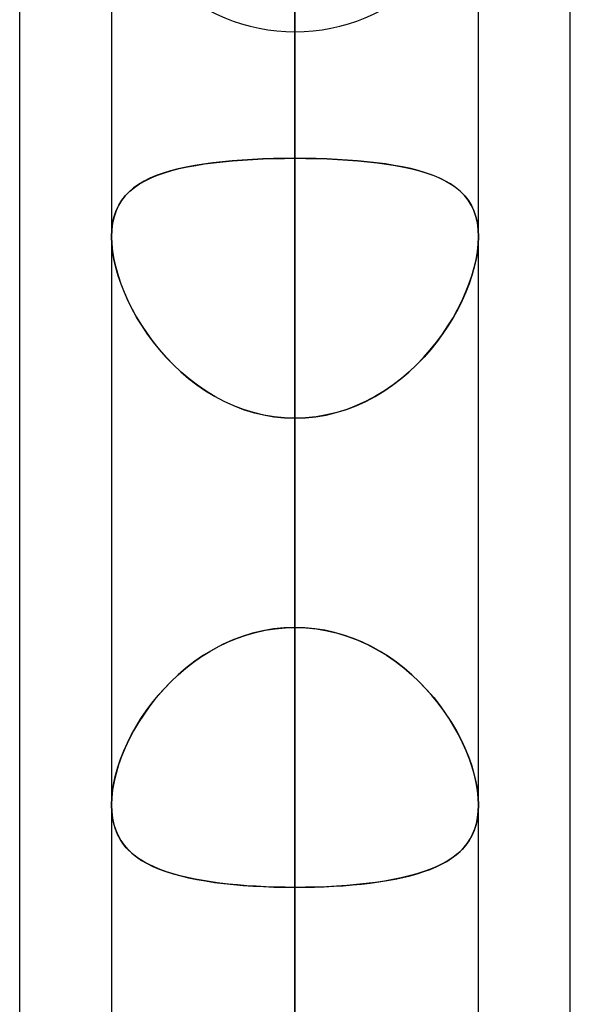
# Model space of a CAD drawing. Header units: millimetres. Extents: x -54 to 130, y -185 to 185.
# Tile 70 of 78: x 62.1 to 64, y 63.57 to 66.97. Entities that reach past the tile are written whole.
import ezdxf

# ---------------------------------------------------------------- set-up
doc = ezdxf.new("R2010")
doc.units = ezdxf.units.MM
doc.layers.add('MAIN-1', color=7, linetype='Continuous')
doc.layers.add('MAIN-2', color=7, linetype='Continuous')

msp = doc.modelspace()

# ---------------------------------------------------------------- linework, layer by layer
at = {"layer": 'MAIN-1'}
for p, q in [((64, 45.7544), (64, 87.782)), ((63.0475, 0), (63.0475, 87.6306)), ((63.6825, 0), (63.6825, 87.2445)), ((62.095, 46.1722), (62.095, 87.1067)), ((62.4125, 87.1115), (62.4125, 0)), ((62.4125, 64.255), (62.4125, 64.2552)), ((62.4125, 64.2548), (62.4125, 64.255)), ((62.4125, 64.2546), (62.4125, 64.2548)), ((62.4125, 64.2544), (62.4125, 64.2546)), ((62.4125, 64.2542), (62.4125, 64.2544)), ((62.4125, 64.254), (62.4125, 64.2542)), ((63.6825, 64.2552), (63.6825, 64.2551)), ((63.6825, 64.2551), (63.6825, 64.2549)), ((63.6825, 64.2549), (63.6825, 64.2548)), ((63.6825, 64.2548), (63.6825, 64.2546)), ((63.6825, 64.2546), (63.6825, 64.2545)), ((63.6825, 64.2545), (63.6825, 64.2543))]:
    msp.add_line(p, q, dxfattribs=at)
at = {"layer": 'MAIN-2'}
for p, q in [((63.0475, 88.011), (63.0475, 64.8689)), ((63.0475, 87.6306), (63.0475, 0)), ((63.0475, 63.97), (63.0475, 86.741)), ((63.0475, 86.6188), (63.0475, 0)), ((63.0475, 0), (63.0475, 86.6188)), ((63.0475, 0), (63.0475, 80.5093)), ((63.0475, 80.5093), (63.0475, 0)), ((63.0475, 79.6108), (63.0475, 0)), ((63.0475, 0), (63.0475, 79.6108)), ((63.0475, 78.105), (63.0475, 57.8569)), ((63.0475, 56.9578), (63.0475, 76.835)), ((63.0475, 0), (63.0475, 73.5007)), ((63.0475, 73.5007), (63.0475, 0)), ((63.0475, 72.6021), (63.0475, 0)), ((63.0475, 0), (63.0475, 72.6021)), ((63.0475, 66.4913), (63.0475, 72.6021)), ((63.0475, 72.6021), (63.0475, 66.4913)), ((63.0475, 70.9807), (63.0475, 64.8689)), ((63.0475, 64.8689), (63.0475, 70.9807)), ((63.0475, 63.5656), (63.0475, 69.6735)), ((63.0475, 69.6735), (63.0475, 63.5656)), ((63.0475, 68.199), (63.0475, 50.8427)), ((63.0475, 66.9794), (63.0475, 60.8716)), ((63.0475, 60.8716), (63.0475, 66.9794)), ((63.0475, 49.77), (63.0475, 66.929)), ((62.7313, 66.4713), (62.7007, 66.4664)), ((62.7041, 66.467), (62.7343, 66.4717)), ((62.7632, 66.4756), (62.7313, 66.4713)), ((62.7343, 66.4717), (62.7657, 66.4759)), ((62.7961, 66.4794), (62.7632, 66.4756)), ((62.7657, 66.4759), (62.7983, 66.4796)), ((62.8301, 66.4826), (62.7961, 66.4794)), ((62.7983, 66.4796), (62.8318, 66.4827)), ((62.865, 66.4853), (62.8301, 66.4826)), ((62.8318, 66.4827), (62.8662, 66.4854)), ((62.9006, 66.4875), (62.865, 66.4853)), ((62.8662, 66.4854), (62.9015, 66.4875)), ((62.9367, 66.4891), (62.9006, 66.4875)), ((62.9015, 66.4875), (62.9374, 66.4892)), ((62.9732, 66.4903), (62.9367, 66.4891)), ((62.9374, 66.4892), (62.9738, 66.4903)), ((63.0102, 66.491), (62.9732, 66.4903)), ((62.9738, 66.4903), (63.0106, 66.491)), ((63.0475, 66.4913), (63.0102, 66.491)), ((63.0106, 66.491), (63.0475, 66.4913)), ((63.0475, 66.4913), (63.0848, 66.491)), ((63.0475, 0), (63.0475, 66.4913)), ((63.0475, 66.4913), (63.0475, 0)), ((63.0844, 66.491), (63.0475, 66.4913)), ((63.1212, 66.4903), (63.0844, 66.491)), ((63.0848, 66.491), (63.1218, 66.4903)), ((63.1576, 66.4892), (63.1212, 66.4903)), ((63.1218, 66.4903), (63.1583, 66.4891)), ((63.1935, 66.4875), (63.1576, 66.4892)), ((63.1583, 66.4891), (63.1945, 66.4875)), ((63.2287, 66.4854), (63.1935, 66.4875)), ((63.1945, 66.4875), (63.23, 66.4853)), ((63.2632, 66.4827), (63.2287, 66.4854)), ((63.23, 66.4853), (63.2649, 66.4826)), ((63.2967, 66.4796), (63.2632, 66.4827)), ((63.2649, 66.4826), (63.2989, 66.4794)), ((63.3293, 66.4759), (63.2967, 66.4796)), ((63.2989, 66.4794), (63.3318, 66.4756)), ((63.3607, 66.4717), (63.3293, 66.4759)), ((63.3318, 66.4756), (63.3637, 66.4713)), ((63.3909, 66.467), (63.3607, 66.4717)), ((63.3637, 66.4713), (63.3943, 66.4664)), ((62.5913, 66.4399), (62.5677, 66.4315)), ((62.5721, 66.4332), (62.5958, 66.4414)), ((62.6165, 66.4476), (62.5913, 66.4399)), ((62.5958, 66.4414), (62.6209, 66.4488)), ((62.6432, 66.4545), (62.6165, 66.4476)), ((62.6209, 66.4488), (62.6473, 66.4556)), ((62.6713, 66.4608), (62.6432, 66.4545)), ((62.6473, 66.4556), (62.6751, 66.4616)), ((62.7007, 66.4664), (62.6713, 66.4608)), ((62.6751, 66.4616), (62.7041, 66.467)), ((63.4199, 66.4616), (63.3909, 66.467)), ((63.3943, 66.4664), (63.4237, 66.4608)), ((63.4477, 66.4556), (63.4199, 66.4616)), ((63.4237, 66.4608), (63.4518, 66.4545)), ((63.4741, 66.4488), (63.4477, 66.4556)), ((63.4518, 66.4545), (63.4785, 66.4476)), ((63.4992, 66.4414), (63.4741, 66.4488)), ((63.4785, 66.4476), (63.5037, 66.4399)), ((63.5229, 66.4332), (63.4992, 66.4414)), ((63.5037, 66.4399), (63.5273, 66.4315)), ((62.5064, 66.4009), (62.4893, 66.3888)), ((62.492, 66.3908), (62.5097, 66.403)), ((62.5252, 66.412), (62.5064, 66.4009)), ((62.5097, 66.403), (62.529, 66.414)), ((62.5457, 66.4222), (62.5252, 66.412)), ((62.529, 66.414), (62.5498, 66.4241)), ((62.5677, 66.4315), (62.5457, 66.4222)), ((62.5498, 66.4241), (62.5721, 66.4332)), ((63.5452, 66.4241), (63.5229, 66.4332)), ((63.5273, 66.4315), (63.5493, 66.4222)), ((63.566, 66.414), (63.5452, 66.4241)), ((63.5493, 66.4222), (63.5698, 66.412)), ((63.5853, 66.403), (63.566, 66.414)), ((63.5698, 66.412), (63.5886, 66.4009)), ((63.603, 66.3908), (63.5853, 66.403)), ((63.5886, 66.4009), (63.6057, 66.3888)), ((62.4738, 66.3756), (62.4599, 66.3611)), ((62.4614, 66.3629), (62.4759, 66.3775)), ((62.4893, 66.3888), (62.4738, 66.3756)), ((62.4759, 66.3775), (62.492, 66.3908)), ((63.6191, 66.3775), (63.603, 66.3908)), ((63.6057, 66.3888), (63.6212, 66.3756)), ((63.6336, 66.3629), (63.6191, 66.3775)), ((63.6212, 66.3756), (63.6351, 66.3611)), ((62.4476, 66.3454), (62.4371, 66.3282)), ((62.4379, 66.3296), (62.4488, 66.347)), ((62.4599, 66.3611), (62.4476, 66.3454)), ((62.4488, 66.347), (62.4614, 66.3629)), ((63.6462, 66.347), (63.6336, 66.3629)), ((63.6351, 66.3611), (63.6474, 66.3454)), ((63.6571, 66.3296), (63.6462, 66.347)), ((63.6474, 66.3454), (63.6579, 66.3282)), ((62.4283, 66.3095), (62.4214, 66.2892)), ((62.4217, 66.2903), (62.4288, 66.3107)), ((62.4371, 66.3282), (62.4283, 66.3095)), ((62.4288, 66.3107), (62.4379, 66.3296)), ((63.6662, 66.3107), (63.6571, 66.3296)), ((63.6579, 66.3282), (63.6667, 66.3095)), ((63.6733, 66.2903), (63.6662, 66.3107)), ((63.6667, 66.3095), (63.6736, 66.2892)), ((62.4135, 66.2447), (62.4166, 66.2682)), ((62.4165, 66.2674), (62.4135, 66.2443)), ((62.4214, 66.2892), (62.4165, 66.2674)), ((62.4166, 66.2682), (62.4217, 66.2903)), ((63.6784, 66.2682), (63.6733, 66.2903)), ((63.6736, 66.2892), (63.6785, 66.2674)), ((63.6815, 66.2447), (63.6784, 66.2682)), ((63.6785, 66.2674), (63.6815, 66.2443)), ((62.4125, 66.2199), (62.4135, 66.2447)), ((62.4135, 66.2443), (62.4125, 66.2199)), ((63.6825, 66.2199), (63.6815, 66.2447)), ((63.6815, 66.2443), (63.6825, 66.2199)), ((62.4125, 66.2199), (62.4134, 66.1951)), ((62.4134, 66.1948), (62.4125, 66.2199)), ((62.4134, 66.1951), (62.4162, 66.1693)), ((62.4162, 66.1686), (62.4134, 66.1948)), ((63.6787, 66.1686), (63.6816, 66.1948)), ((63.6816, 66.1951), (63.6788, 66.1693)), ((63.6825, 66.2199), (63.6816, 66.1951)), ((63.6816, 66.1948), (63.6825, 66.2199)), ((62.4162, 66.1693), (62.4208, 66.1422)), ((62.421, 66.1414), (62.4162, 66.1686)), ((63.674, 66.1414), (63.6787, 66.1686)), ((63.6788, 66.1693), (63.6742, 66.1422)), ((62.4208, 66.1422), (62.4272, 66.1145)), ((62.4275, 66.1133), (62.421, 66.1414)), ((63.6675, 66.1133), (63.674, 66.1414)), ((63.6742, 66.1422), (63.6678, 66.1145)), ((62.4272, 66.1145), (62.4353, 66.0862)), ((62.4357, 66.0847), (62.4275, 66.1133)), ((63.6592, 66.0847), (63.6675, 66.1133)), ((63.6678, 66.1145), (63.6597, 66.0862)), ((62.4353, 66.0862), (62.445, 66.0576)), ((62.4457, 66.0558), (62.4357, 66.0847)), ((63.6493, 66.0558), (63.6592, 66.0847)), ((63.6597, 66.0862), (63.65, 66.0576)), ((62.445, 66.0576), (62.4563, 66.0288)), ((62.4572, 66.0267), (62.4457, 66.0558)), ((62.4563, 66.0288), (62.4692, 66)), ((62.4703, 65.9977), (62.4572, 66.0267)), ((63.6247, 65.9977), (63.6378, 66.0267)), ((63.6387, 66.0288), (63.6258, 66)), ((63.6378, 66.0267), (63.6493, 66.0558)), ((63.65, 66.0576), (63.6387, 66.0288)), ((62.4692, 66), (62.4835, 65.9712)), ((62.4848, 65.9687), (62.4703, 65.9977)), ((63.6102, 65.9687), (63.6247, 65.9977)), ((63.6258, 66), (63.6115, 65.9712)), ((62.4835, 65.9712), (62.4993, 65.9425)), ((62.5008, 65.9401), (62.4848, 65.9687)), ((63.5942, 65.9401), (63.6102, 65.9687)), ((63.6115, 65.9712), (63.5957, 65.9425)), ((62.4993, 65.9425), (62.5167, 65.9139)), ((62.5182, 65.9116), (62.5008, 65.9401)), ((63.5768, 65.9116), (63.5942, 65.9401)), ((63.5957, 65.9425), (63.5783, 65.9139)), ((62.5167, 65.9139), (62.5356, 65.8856)), ((62.5371, 65.8835), (62.5182, 65.9116)), ((63.5579, 65.8835), (63.5768, 65.9116)), ((63.5783, 65.9139), (63.5594, 65.8856)), ((62.5356, 65.8856), (62.556, 65.8577)), ((62.5575, 65.8558), (62.5371, 65.8835)), ((62.556, 65.8577), (62.5779, 65.8304)), ((62.5794, 65.8286), (62.5575, 65.8558)), ((63.5156, 65.8286), (63.5375, 65.8558)), ((63.539, 65.8577), (63.5171, 65.8304)), ((63.5375, 65.8558), (63.5579, 65.8835)), ((63.5594, 65.8856), (63.539, 65.8577)), ((62.5779, 65.8304), (62.6012, 65.8038)), ((62.6027, 65.8022), (62.5794, 65.8286)), ((63.4923, 65.8022), (63.5156, 65.8286)), ((63.5171, 65.8304), (63.4938, 65.8038)), ((62.6012, 65.8038), (62.626, 65.778)), ((62.6274, 65.7767), (62.6027, 65.8022)), ((63.4676, 65.7767), (63.4923, 65.8022)), ((63.4938, 65.8038), (63.469, 65.778)), ((62.626, 65.778), (62.6522, 65.7534)), ((62.6536, 65.7521), (62.6274, 65.7767)), ((62.6522, 65.7534), (62.6796, 65.73)), ((63.4428, 65.7534), (63.4154, 65.73)), ((63.4414, 65.7521), (63.4676, 65.7767)), ((63.469, 65.778), (63.4428, 65.7534)), ((62.6811, 65.7288), (62.6536, 65.7521)), ((62.6796, 65.73), (62.7083, 65.708)), ((62.7098, 65.7068), (62.6811, 65.7288)), ((63.3852, 65.7068), (63.4139, 65.7288)), ((63.4154, 65.73), (63.3867, 65.708)), ((63.4139, 65.7288), (63.4414, 65.7521)), ((62.7083, 65.708), (62.7381, 65.6875)), ((62.7397, 65.6864), (62.7098, 65.7068)), ((62.7381, 65.6875), (62.7691, 65.6686)), ((62.7707, 65.6677), (62.7397, 65.6864)), ((63.3243, 65.6677), (63.3553, 65.6864)), ((63.3569, 65.6875), (63.3259, 65.6686)), ((63.3553, 65.6864), (63.3852, 65.7068)), ((63.3867, 65.708), (63.3569, 65.6875)), ((62.7691, 65.6686), (62.8013, 65.6515)), ((62.8027, 65.6508), (62.7707, 65.6677)), ((62.8013, 65.6515), (62.8345, 65.6363)), ((62.8358, 65.6358), (62.8027, 65.6508)), ((63.2592, 65.6358), (63.2923, 65.6508)), ((63.2937, 65.6515), (63.2605, 65.6363)), ((63.2923, 65.6508), (63.3243, 65.6677)), ((63.3259, 65.6686), (63.2937, 65.6515)), ((62.8345, 65.6363), (62.8686, 65.6232)), ((62.8698, 65.6228), (62.8358, 65.6358)), ((62.8686, 65.6232), (62.9033, 65.6124)), ((62.9044, 65.612), (62.8698, 65.6228)), ((63.1905, 65.612), (63.2252, 65.6228)), ((63.2264, 65.6232), (63.1917, 65.6124)), ((63.2252, 65.6228), (63.2592, 65.6358)), ((63.2605, 65.6363), (63.2264, 65.6232)), ((62.9033, 65.6124), (62.9386, 65.6038)), ((62.9396, 65.6036), (62.9044, 65.612)), ((62.9386, 65.6038), (62.9745, 65.5976)), ((62.9752, 65.5975), (62.9396, 65.6036)), ((62.9745, 65.5976), (63.0108, 65.5938)), ((63.0112, 65.5938), (62.9752, 65.5975)), ((63.0108, 65.5938), (63.0475, 65.5926)), ((63.0475, 65.5926), (63.0112, 65.5938)), ((63.0842, 65.5938), (63.0475, 65.5926)), ((63.0475, 65.5926), (63.0838, 65.5938)), ((63.0475, 65.5925), (63.0475, 0)), ((63.0475, 0), (63.0475, 65.5925)), ((63.0475, 59.4808), (63.0475, 65.5925)), ((63.0475, 65.5925), (63.0475, 59.4808)), ((63.0838, 65.5938), (63.1198, 65.5975)), ((63.1205, 65.5976), (63.0842, 65.5938)), ((63.1198, 65.5975), (63.1554, 65.6036)), ((63.1564, 65.6038), (63.1205, 65.5976)), ((63.1554, 65.6036), (63.1905, 65.612)), ((63.1917, 65.6124), (63.1564, 65.6038)), ((63.0102, 64.8676), (62.9733, 64.8639)), ((62.9788, 64.8646), (63.013, 64.8678)), ((63.0475, 64.8689), (63.0102, 64.8676)), ((63.013, 64.8678), (63.0475, 64.8689)), ((63.0475, 64.8689), (63.0848, 64.8676)), ((63.082, 64.8678), (63.0475, 64.8689)), ((63.1162, 64.8646), (63.082, 64.8678)), ((63.0848, 64.8676), (63.1217, 64.8639)), ((62.8651, 64.838), (62.8301, 64.8248)), ((62.8456, 64.8309), (62.878, 64.8423)), ((62.9006, 64.849), (62.8651, 64.838)), ((62.878, 64.8423), (62.9111, 64.8518)), ((62.9367, 64.8576), (62.9006, 64.849)), ((62.9111, 64.8518), (62.9447, 64.8592)), ((62.9733, 64.8639), (62.9367, 64.8576)), ((62.9447, 64.8592), (62.9788, 64.8646)), ((63.1503, 64.8592), (63.1162, 64.8646)), ((63.1217, 64.8639), (63.1583, 64.8576)), ((63.1839, 64.8518), (63.1503, 64.8592)), ((63.1583, 64.8576), (63.1944, 64.849)), ((63.217, 64.8423), (63.1839, 64.8518)), ((63.1944, 64.849), (63.2299, 64.838)), ((63.2494, 64.8309), (63.217, 64.8423)), ((63.2299, 64.838), (63.2649, 64.8248)), ((62.7531, 64.7861), (62.7831, 64.8027)), ((62.7962, 64.8094), (62.7632, 64.792)), ((62.7831, 64.8027), (62.8139, 64.8177)), ((62.8301, 64.8248), (62.7962, 64.8094)), ((62.8139, 64.8177), (62.8456, 64.8309)), ((63.2811, 64.8177), (63.2494, 64.8309)), ((63.2649, 64.8248), (63.2988, 64.8094)), ((63.312, 64.8027), (63.2811, 64.8177)), ((63.2988, 64.8094), (63.3318, 64.792)), ((63.3419, 64.7861), (63.312, 64.8027)), ((62.6963, 64.7485), (62.7242, 64.768)), ((62.7314, 64.7727), (62.7008, 64.7518)), ((62.7242, 64.768), (62.7531, 64.7861)), ((62.7632, 64.792), (62.7314, 64.7727)), ((63.3318, 64.792), (63.3636, 64.7727)), ((63.3708, 64.768), (63.3419, 64.7861)), ((63.3636, 64.7727), (63.3942, 64.7518)), ((63.3987, 64.7485), (63.3708, 64.768)), ((62.6695, 64.7277), (62.6963, 64.7485)), ((62.7008, 64.7518), (62.6713, 64.7292)), ((63.3942, 64.7518), (63.4237, 64.7292)), ((63.4255, 64.7277), (63.3987, 64.7485)), ((62.6432, 64.7051), (62.6165, 64.6797)), ((62.6192, 64.6825), (62.6438, 64.7056)), ((62.6713, 64.7292), (62.6432, 64.7051)), ((62.6438, 64.7056), (62.6695, 64.7277)), ((63.4237, 64.7292), (63.4518, 64.7051)), ((63.4512, 64.7056), (63.4255, 64.7277)), ((63.4758, 64.6825), (63.4512, 64.7056)), ((63.4518, 64.7051), (63.4785, 64.6797)), ((62.6165, 64.6797), (62.5913, 64.6534)), ((62.5959, 64.6583), (62.6192, 64.6825)), ((63.4991, 64.6583), (63.4758, 64.6825)), ((63.4785, 64.6797), (63.5037, 64.6534)), ((62.5527, 64.6074), (62.5737, 64.6332)), ((62.5913, 64.6534), (62.5677, 64.6261)), ((62.5737, 64.6332), (62.5959, 64.6583)), ((63.5213, 64.6332), (63.4991, 64.6583)), ((63.5037, 64.6534), (63.5273, 64.6261)), ((63.5423, 64.6074), (63.5213, 64.6332)), ((62.5457, 64.5981), (62.5252, 64.5695)), ((62.5331, 64.5808), (62.5527, 64.6074)), ((62.5677, 64.6261), (62.5457, 64.5981)), ((63.5273, 64.6261), (63.5493, 64.5981)), ((63.5619, 64.5808), (63.5423, 64.6074)), ((63.5493, 64.5981), (63.5698, 64.5695)), ((62.5252, 64.5695), (62.5064, 64.5406)), ((62.5147, 64.5536), (62.5331, 64.5808)), ((63.5803, 64.5536), (63.5619, 64.5808)), ((63.5698, 64.5695), (63.5886, 64.5406)), ((62.5064, 64.5406), (62.4893, 64.5114)), ((62.4977, 64.5261), (62.5147, 64.5536)), ((63.5973, 64.5261), (63.5803, 64.5536)), ((63.5886, 64.5406), (63.6057, 64.5114)), ((62.468, 64.47), (62.4821, 64.4982)), ((62.4893, 64.5114), (62.4738, 64.482)), ((62.4821, 64.4982), (62.4977, 64.5261)), ((63.6129, 64.4982), (63.5973, 64.5261)), ((63.6057, 64.5114), (63.6212, 64.482)), ((63.627, 64.47), (63.6129, 64.4982)), ((62.4553, 64.4419), (62.468, 64.47)), ((62.4738, 64.482), (62.4599, 64.4524)), ((63.6212, 64.482), (63.6351, 64.4524)), ((63.6397, 64.4419), (63.627, 64.47)), ((62.4442, 64.4138), (62.4553, 64.4419)), ((62.4599, 64.4524), (62.4476, 64.4229)), ((63.6351, 64.4524), (63.6474, 64.4229)), ((63.6508, 64.4138), (63.6397, 64.4419)), ((62.4371, 64.3935), (62.4283, 64.3643)), ((62.4346, 64.3859), (62.4442, 64.4138)), ((62.4476, 64.4229), (62.4371, 64.3935)), ((63.6474, 64.4229), (63.6579, 64.3935)), ((63.6604, 64.3859), (63.6508, 64.4138)), ((63.6579, 64.3935), (63.6667, 64.3643)), ((62.4205, 64.3313), (62.4267, 64.3584)), ((62.4283, 64.3643), (62.4214, 64.3356)), ((62.4267, 64.3584), (62.4346, 64.3859)), ((63.6683, 64.3584), (63.6604, 64.3859)), ((63.6667, 64.3643), (63.6736, 64.3356)), ((63.6745, 64.3313), (63.6683, 64.3584)), ((62.416, 64.3048), (62.4205, 64.3313)), ((62.4214, 64.3356), (62.4164, 64.3077)), ((63.6736, 64.3356), (63.6786, 64.3077)), ((63.6789, 64.3048), (63.6745, 64.3313)), ((62.4134, 64.2795), (62.416, 64.3048)), ((62.4164, 64.3077), (62.4135, 64.2809)), ((63.6786, 64.3077), (63.6815, 64.2809)), ((63.6816, 64.2795), (63.6789, 64.3048)), ((62.4135, 64.2809), (62.4125, 64.2552)), ((62.4125, 64.2552), (62.4134, 64.2795)), ((62.4125, 64.2552), (62.4134, 64.2316)), ((62.4134, 64.2317), (62.4125, 64.254)), ((63.6815, 64.2809), (63.6825, 64.2552)), ((63.6825, 64.2543), (63.6815, 64.2308)), ((63.6825, 64.2552), (63.6816, 64.2795)), ((63.6817, 64.2328), (63.6825, 64.2552)), ((62.416, 64.2104), (62.4134, 64.2317)), ((62.4134, 64.2316), (62.4162, 64.2091)), ((63.6815, 64.2308), (63.6787, 64.2083)), ((63.6792, 64.2115), (63.6817, 64.2328)), ((62.4202, 64.1902), (62.416, 64.2104)), ((62.4162, 64.2091), (62.4208, 64.1878)), ((62.426, 64.1712), (62.4202, 64.1902)), ((62.4208, 64.1878), (62.4272, 64.1679)), ((63.674, 64.1871), (63.6676, 64.1672)), ((63.6694, 64.1721), (63.6751, 64.1912)), ((63.6787, 64.2083), (63.674, 64.1871)), ((63.6751, 64.1912), (63.6792, 64.2115)), ((62.4333, 64.1534), (62.426, 64.1712)), ((62.4272, 64.1679), (62.4353, 64.1493)), ((62.4421, 64.1369), (62.4333, 64.1534)), ((63.6533, 64.1376), (63.6621, 64.1542)), ((63.6676, 64.1672), (63.6594, 64.1487)), ((63.6621, 64.1542), (63.6694, 64.1721)), ((62.4353, 64.1493), (62.445, 64.1321)), ((62.4523, 64.1215), (62.4421, 64.1369)), ((62.445, 64.1321), (62.4563, 64.1162)), ((62.4639, 64.1072), (62.4523, 64.1215)), ((63.6316, 64.1077), (63.6432, 64.1221)), ((63.6497, 64.1316), (63.6383, 64.1157)), ((63.6432, 64.1221), (63.6533, 64.1376)), ((63.6594, 64.1487), (63.6497, 64.1316)), ((62.4563, 64.1162), (62.4692, 64.1014)), ((62.4768, 64.0939), (62.4639, 64.1072)), ((62.4692, 64.1014), (62.4835, 64.0878)), ((62.4909, 64.0816), (62.4768, 64.0939)), ((62.4835, 64.0878), (62.4993, 64.0751)), ((63.6111, 64.0874), (63.5952, 64.0748)), ((63.6047, 64.0821), (63.6188, 64.0944)), ((63.6254, 64.101), (63.6111, 64.0874)), ((63.6188, 64.0944), (63.6316, 64.1077)), ((63.6383, 64.1157), (63.6254, 64.101)), ((62.5062, 64.0702), (62.4909, 64.0816)), ((62.4993, 64.0751), (62.5167, 64.0634)), ((62.5229, 64.0596), (62.5062, 64.0702)), ((62.5167, 64.0634), (62.5356, 64.0525)), ((62.5409, 64.0498), (62.5229, 64.0596)), ((62.5356, 64.0525), (62.556, 64.0425)), ((62.5601, 64.0406), (62.5409, 64.0498)), ((63.5355, 64.0409), (63.5547, 64.0501)), ((63.5589, 64.0523), (63.5386, 64.0423)), ((63.5547, 64.0501), (63.5727, 64.06)), ((63.5779, 64.0631), (63.5589, 64.0523)), ((63.5727, 64.06), (63.5893, 64.0706)), ((63.5952, 64.0748), (63.5779, 64.0631)), ((63.5893, 64.0706), (63.6047, 64.0821)), ((62.556, 64.0425), (62.5779, 64.0332)), ((62.5807, 64.0321), (62.5601, 64.0406)), ((62.5779, 64.0332), (62.6012, 64.0247)), ((62.6025, 64.0242), (62.5807, 64.0321)), ((62.6012, 64.0247), (62.6259, 64.0168)), ((62.6255, 64.0169), (62.6025, 64.0242)), ((62.6498, 64.0103), (62.6255, 64.0169)), ((62.6259, 64.0168), (62.6521, 64.0097)), ((63.4686, 64.0167), (63.4425, 64.0096)), ((63.4458, 64.0104), (63.4701, 64.0171)), ((63.4934, 64.0245), (63.4686, 64.0167)), ((63.4701, 64.0171), (63.4931, 64.0244)), ((63.4931, 64.0244), (63.5149, 64.0323)), ((63.5167, 64.033), (63.4934, 64.0245)), ((63.5149, 64.0323), (63.5355, 64.0409)), ((63.5386, 64.0423), (63.5167, 64.033)), ((62.6752, 64.0041), (62.6498, 64.0103)), ((62.6521, 64.0097), (62.6795, 64.0032)), ((62.7018, 63.9985), (62.6752, 64.0041)), ((62.6795, 64.0032), (62.7081, 63.9973)), ((62.7294, 63.9935), (62.7018, 63.9985)), ((62.7081, 63.9973), (62.738, 63.9921)), ((62.7579, 63.989), (62.7294, 63.9935)), ((62.738, 63.9921), (62.769, 63.9874)), ((62.7874, 63.985), (62.7579, 63.989)), ((62.769, 63.9874), (62.8012, 63.9833)), ((62.8178, 63.9814), (62.7874, 63.985)), ((62.8012, 63.9833), (62.8344, 63.9798)), ((63.2935, 63.9833), (63.2603, 63.9797)), ((63.2776, 63.9815), (63.308, 63.985)), ((63.3256, 63.9873), (63.2935, 63.9833)), ((63.308, 63.985), (63.3376, 63.9891)), ((63.3566, 63.992), (63.3256, 63.9873)), ((63.3376, 63.9891), (63.3661, 63.9936)), ((63.3865, 63.9972), (63.3566, 63.992)), ((63.3661, 63.9936), (63.3937, 63.9986)), ((63.4151, 64.0031), (63.3865, 63.9972)), ((63.3937, 63.9986), (63.4203, 64.0042)), ((63.4425, 64.0096), (63.4151, 64.0031)), ((63.4203, 64.0042), (63.4458, 64.0104)), ((62.8491, 63.9784), (62.8178, 63.9814)), ((62.8344, 63.9798), (62.8685, 63.9768)), ((62.8811, 63.9758), (62.8491, 63.9784)), ((62.8685, 63.9768), (62.9032, 63.9743)), ((62.9137, 63.9737), (62.8811, 63.9758)), ((62.9032, 63.9743), (62.9386, 63.9725)), ((62.9466, 63.9721), (62.9137, 63.9737)), ((62.9386, 63.9725), (62.9745, 63.9711)), ((62.9799, 63.9709), (62.9466, 63.9721)), ((62.9745, 63.9711), (63.0108, 63.9703)), ((63.0136, 63.9703), (62.9799, 63.9709)), ((63.0108, 63.9703), (63.0475, 63.97)), ((63.0475, 63.97), (63.0136, 63.9703)), ((63.0842, 63.9703), (63.0475, 63.97)), ((63.0475, 63.97), (63.0815, 63.9703)), ((63.0475, 63.97), (63.0475, 57.8569)), ((63.0475, 57.8569), (63.0475, 63.97)), ((63.0815, 63.9703), (63.1152, 63.971)), ((63.1204, 63.9711), (63.0842, 63.9703)), ((63.1152, 63.971), (63.1486, 63.9721)), ((63.1563, 63.9724), (63.1204, 63.9711)), ((63.1486, 63.9721), (63.1816, 63.9737)), ((63.1916, 63.9743), (63.1563, 63.9724)), ((63.1816, 63.9737), (63.2142, 63.9758)), ((63.2263, 63.9768), (63.1916, 63.9743)), ((63.2142, 63.9758), (63.2462, 63.9784)), ((63.2603, 63.9797), (63.2263, 63.9768)), ((63.2462, 63.9784), (63.2776, 63.9815))]:
    msp.add_line(p, q, dxfattribs=at)
for start, end in [(179.9997, 270.0001), (270.0001, 0.0003)]:
    msp.add_arc((63.0475, 67.564), 0.635, start, end, dxfattribs=at)

doc.saveas('drawing.dxf')
